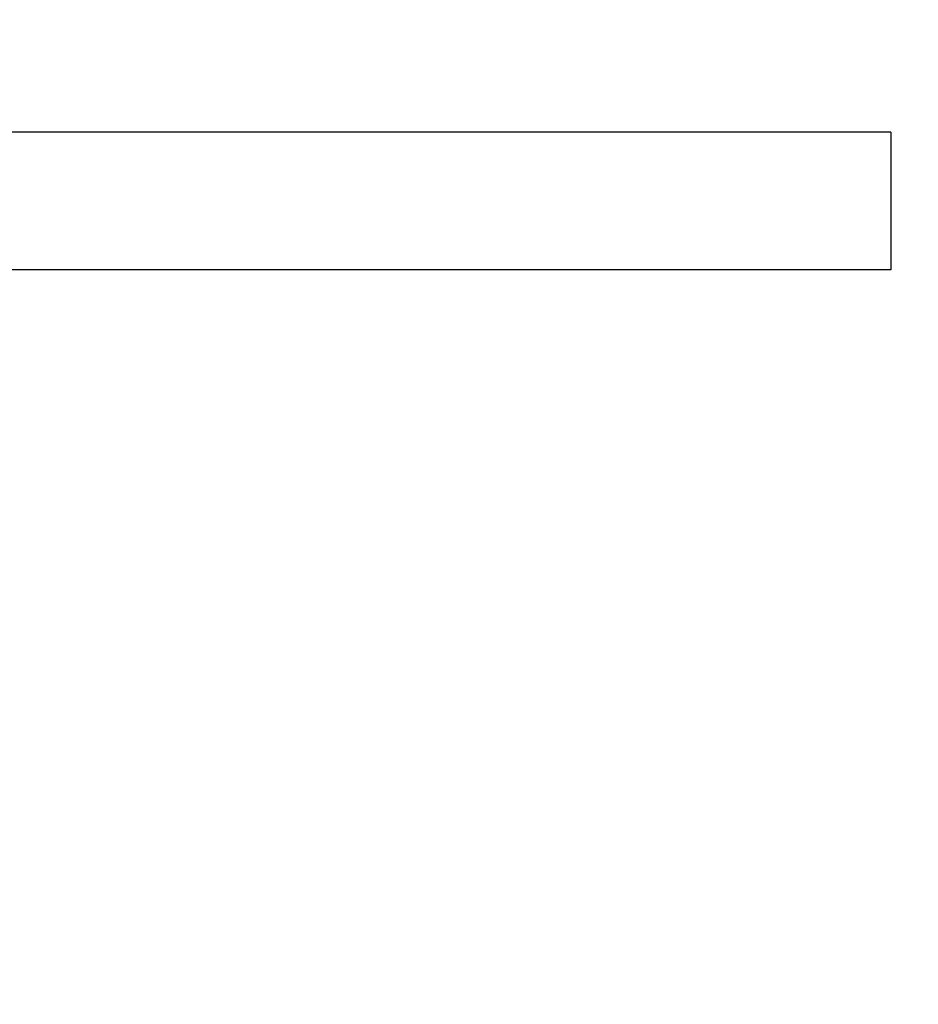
# Model space of a CAD drawing. Header units: millimetres. Extents: x 311 to 814, y 82 to 470.
# Tile 41 of 46: x 646.55 to 650.46, y 297.4 to 301.7. Entities that reach past the tile are written whole.
import ezdxf

# ---------------------------------------------------------------- set-up
doc = ezdxf.new("R2010")
doc.units = ezdxf.units.MM
doc.layers.add('24440___MIDDLE_P', color=7, linetype='Continuous')
doc.layers.add('Livello3', color=7, linetype='Continuous')
doc.styles.add('SEACAD_Arial', font='arial.ttf')
doc.dimstyles.new('ISO', dxfattribs={"dimtxt": 3, "dimasz": 3, "dimexe": 1.5, "dimexo": 0, "dimgap": 0.75, "dimtad": 1, "dimdec": 1, "dimlfac": 10, "dimtxsty": 'SEACAD_Arial', "dimblk1": '_SE_FILLED', "dimblk2": '_SE_FILLED', "dimsah": 1, "dimcen": 1.5, "dimadec": 0, "dimazin": 0, "dimtfac": 0.5, "dimtdec": 3, "dimtmove": 0, "dimatfit": 3, "dimfxl": 1, "dimarcsym": 0})

# ---------------------------------------------------------------- blocks, each defined once
blk = doc.blocks.new('SE2')
at = {"layer": '24440___MIDDLE_P', "color": 7, "linetype": 'Continuous'}
for p, q in [((216.6151, 261.3864), (212.6151, 261.3864)), ((216.6151, 261.3864), (216.6151, 260.7864)), ((216.6151, 260.7864), (212.6151, 260.7864))]:
    blk.add_line(p, q, dxfattribs=at)
blk = doc.blocks.new('_SE_FILLED')
at = {"color": 0}
blk.add_line((0, 0), (-1, 0), dxfattribs=at)
blk.add_solid([(0, 0), (-1, -0.1665), (-1, 0.1665), (0, 0)], dxfattribs=at)
blk = doc.blocks.new('DMBLK4')
at = {"layer": 'Defpoints', "color": 0}
for p in [(633.9423, 329.9049), (664.2419, 285.1723), (634.0423, 285.1049)]:
    blk.add_point(p, dxfattribs=at)
at = {"layer": 'Livello3', "color": 0, "linetype": 'Continuous', "lineweight": -2}
for p, q in [((633.9423, 329.9049), (665.6419, 329.9757)), ((664.1486, 326.9724), (664.2352, 288.1723)), ((634.0423, 285.1049), (665.7419, 285.1757))]:
    blk.add_line(p, q, dxfattribs=at)
at = {"layer": 'Livello3', "color": 0, "lineweight": -2, "xscale": 3, "yscale": 3, "zscale": 3}
for p, rotation in [((664.1419, 329.9723), 90.12789215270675), ((664.2419, 285.1723), 270.1278921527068)]:
    blk.add_blockref('_SE_FILLED', p, dxfattribs=dict(at, rotation=rotation))
at = {"layer": 'Livello3', "color": 0, "insert": (666.4735, 307.51), "char_height": 3, "attachment_point": 5, "rotation": 270.1279, "style": 'SEACAD_Arial'}
blk.add_mtext('\\A1;448', dxfattribs=at)
blk = doc.blocks.new('DMBLK5')
at = {"layer": 'Defpoints', "color": 0}
for p in [(636.3423, 331.9049), (634.0423, 285.1049), (673.192, 285.1049)]:
    blk.add_point(p, dxfattribs=at)
at = {"layer": 'Livello3', "color": 0, "linetype": 'Continuous', "lineweight": -2}
for p, q in [((636.3423, 331.9049), (674.692, 331.9049)), ((673.192, 328.9049), (673.192, 288.1049)), ((634.0423, 285.1049), (674.692, 285.1049))]:
    blk.add_line(p, q, dxfattribs=at)
at = {"layer": 'Livello3', "color": 0, "lineweight": -2, "xscale": 3, "yscale": 3, "zscale": 3}
for p, rotation in [((673.192, 331.9049), 90), ((673.192, 285.1049), 270)]:
    blk.add_blockref('_SE_FILLED', p, dxfattribs=dict(at, rotation=rotation))
at = {"layer": 'Livello3', "color": 0, "insert": (670.9105, 308.5049), "char_height": 3, "attachment_point": 5, "rotation": 90, "style": 'SEACAD_Arial'}
blk.add_mtext('\\A1;468', dxfattribs=at)

msp = doc.modelspace()

# ---------------------------------------------------------------- block references
at = {"layer": 'Livello3'}
msp.add_blockref('SE2', (433.7272, 39.8186), dxfattribs=at)

# ---------------------------------------------------------------- dimensions: what is measured, and where the dimension line sits
at = {"layer": 'Livello3', "color": 7, "linetype": 'Continuous'}
for base, p1, angle, picture, middle, dimtype in [((673.192, 285.1049), (636.3423, 331.9049), 90, 'DMBLK5', (673.192, 308.5049), 160), ((664.2419, 285.1723), (633.9423, 329.9049), 270.1279, 'DMBLK4', (664.192, 307.5049), 161)]:
    dim = msp.add_linear_dim(base=base, p1=p1, p2=(634.0423, 285.1049), angle=angle, text='\\A1;<>', dimstyle='ISO', override={"dimdec": 2}, dxfattribs=at)
    dim.commit()
    dim.dimension.update_dxf_attribs({"geometry": picture, "text_midpoint": middle, "dimtype": dimtype})

doc.saveas('drawing.dxf')
